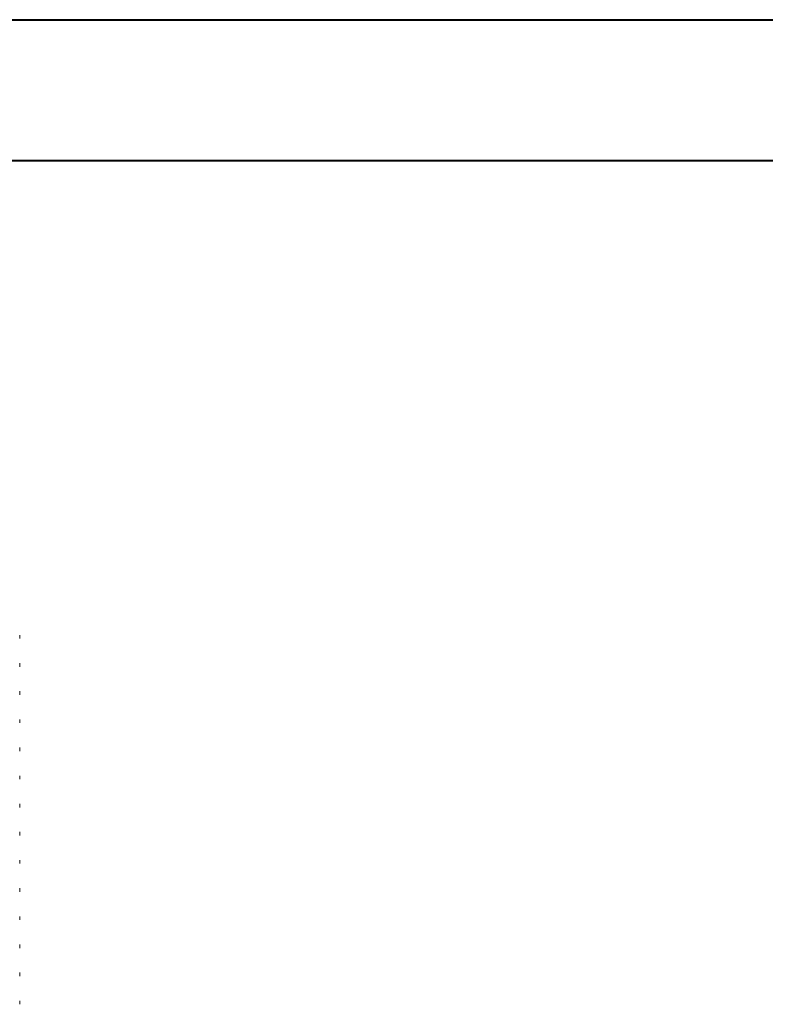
# Model space of a CAD drawing. Header units: millimetres. Extents: x 0 to 210, y 0 to 297.
# Tile 25 of 38: x 79 to 105, y 262 to 297. Entities that reach past the tile are written whole.
import ezdxf

# ---------------------------------------------------------------- set-up
doc = ezdxf.new("R2010")
doc.units = ezdxf.units.MM
doc.linetypes.add('HIDDEN', pattern=[1.905, 1.27, -0.635])
doc.layers.add('FORMAT', color=7, linetype='HIDDEN')

msp = doc.modelspace()

# ---------------------------------------------------------------- linework, layer by layer
at = {"color": 7, "linetype": 'Continuous', "lineweight": 40}
for p, q in [((0.079, 297.215), (210.079, 297.215)), ((10.079, 292.215), (205.079, 292.215))]:
    msp.add_line(p, q, dxfattribs=at)
at = {"layer": 'FORMAT', "linetype": 'Continuous', "lineweight": 15}
for p, q in [((78.592, 275.221), (78.592, 275.346)), ((78.592, 274.221), (78.592, 274.346)), ((78.592, 273.221), (78.592, 273.346)), ((78.592, 272.221), (78.592, 272.346)), ((78.592, 271.221), (78.592, 271.346)), ((78.592, 270.221), (78.592, 270.346)), ((78.592, 269.221), (78.592, 269.346)), ((78.592, 268.221), (78.592, 268.346)), ((78.592, 267.221), (78.592, 267.346)), ((78.592, 266.221), (78.592, 266.346)), ((78.592, 265.221), (78.592, 265.346)), ((78.592, 264.221), (78.592, 264.346)), ((78.592, 263.221), (78.592, 263.346)), ((78.592, 262.221), (78.592, 262.346))]:
    msp.add_line(p, q, dxfattribs=at)

doc.saveas('drawing.dxf')
